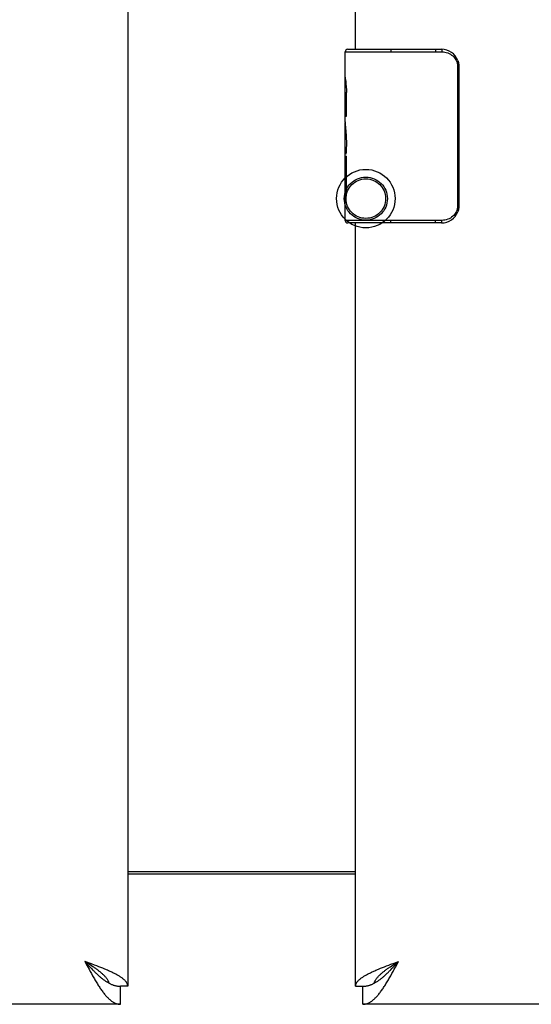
# Model space of a CAD drawing. Header units: inches. Extents: x 0 to 267, y 0 to 173.
# Tile 14 of 104: x 81 to 84, y 50 to 56. Entities that reach past the tile are written whole.
import ezdxf

# ---------------------------------------------------------------- set-up
doc = ezdxf.new("R2010")
doc.units = ezdxf.units.IN
doc.header["$LTSCALE"] = 14.696721
doc.header["$MEASUREMENT"] = 0
doc.linetypes.add('HIDDEN', pattern=[0.2, 0.1, -0.1])
doc.layers.get('0').update_dxf_attribs({"linetype": 'CONTINUOUS'})
doc.layers.add('02___PRT_ALL_AXES', color=7, linetype='CONTINUOUS')
doc.layers.add('DEFAULT_2', color=8, linetype='HIDDEN')

msp = doc.modelspace()

# ---------------------------------------------------------------- linework, layer by layer
at = {"color": 3, "linetype": 'Continuous'}
for p, q in [((81.5289, 120.5565), (81.5289, 50.2645)), ((82.8414, 55.6605), (82.8414, 74.8271)), ((82.8414, 50.2645), (82.8414, 54.6605)), ((81.5289, 50.9255), (82.8414, 50.9255)), ((81.3198, 50.3932), (81.2824, 50.407)), ((81.2824, 50.407), (81.2961, 50.3812)), ((81.2961, 50.3812), (81.3063, 50.362)), ((81.3063, 50.362), (81.3131, 50.3494)), ((81.3382, 50.3863), (81.3198, 50.3932)), ((81.3503, 50.3817), (81.3382, 50.3863)), ((81.3622, 50.3771), (81.3503, 50.3817)), ((81.3739, 50.3725), (81.3622, 50.3771)), ((81.3854, 50.3679), (81.3739, 50.3725)), ((82.9738, 50.3633), (82.985, 50.3679)), ((82.985, 50.3679), (82.9965, 50.3725)), ((82.9965, 50.3725), (83.0082, 50.3771)), ((83.0082, 50.3771), (83.0201, 50.3817)), ((83.0201, 50.3817), (83.0322, 50.3863)), ((83.0322, 50.3863), (83.0445, 50.3909)), ((83.0445, 50.3909), (83.063, 50.3978)), ((83.0573, 50.3494), (83.0641, 50.362)), ((83.063, 50.3978), (83.0879, 50.407)), ((83.0641, 50.362), (83.0709, 50.3748)), ((83.0709, 50.3748), (83.0879, 50.407)), ((81.3131, 50.3494), (81.3199, 50.337)), ((81.3199, 50.337), (81.3267, 50.3247)), ((83.0504, 50.337), (83.0573, 50.3494)), ((81.4869, 50.1605), (47.0084, 50.1605)), ((117.3619, 50.1605), (82.8834, 50.1605))]:
    msp.add_line(p, q, dxfattribs=at)
at = {"color": 7, "linetype": 'Continuous'}
for p, q in [((82.7814, 55.6455), (83.3387, 55.6455)), ((82.7814, 55.4998), (82.7814, 55.6455)), ((82.7964, 55.6605), (83.3364, 55.6605)), ((83.0444, 55.6605), (83.0444, 55.6455)), ((83.3008, 55.6605), (83.3008, 55.6455)), ((83.4363, 55.5605), (83.4291, 55.5605)), ((83.4291, 55.5605), (83.4291, 54.7605)), ((83.4363, 55.5605), (83.4363, 54.7605)), ((82.7814, 55.242), (82.7814, 55.2756)), ((82.7814, 55.045), (82.7814, 55.0764)), ((82.7814, 54.6755), (82.7814, 54.8147)), ((83.4363, 54.7605), (83.4291, 54.7605)), ((83.3387, 54.6755), (82.7814, 54.6755)), ((83.0444, 54.6605), (83.0444, 54.6755)), ((83.3008, 54.6605), (83.3008, 54.6755)), ((83.3364, 54.6605), (82.7964, 54.6605)), ((82.8414, 50.9105), (81.5289, 50.9105)), ((81.3039, 50.3933), (81.2824, 50.407)), ((81.2824, 50.407), (81.2961, 50.3921)), ((81.2961, 50.3921), (81.3063, 50.381)), ((81.3123, 50.3878), (81.3039, 50.3933)), ((81.3063, 50.381), (81.3131, 50.3737)), ((81.3207, 50.3823), (81.3123, 50.3878)), ((81.3131, 50.3737), (81.3199, 50.3665)), ((81.3199, 50.3665), (81.3267, 50.3594)), ((83.0415, 50.3768), (83.0497, 50.3823)), ((83.0497, 50.3823), (83.058, 50.3878)), ((83.0504, 50.3665), (83.0573, 50.3737)), ((83.0573, 50.3737), (83.0641, 50.381)), ((83.058, 50.3878), (83.0665, 50.3933)), ((83.0641, 50.381), (83.0709, 50.3884)), ((83.0665, 50.3933), (83.0793, 50.4015)), ((83.0709, 50.3884), (83.0879, 50.407)), ((83.0793, 50.4015), (83.0879, 50.407)), ((81.5289, 50.2645), (81.4869, 50.2645)), ((81.4869, 50.1605), (81.4869, 50.2645)), ((82.8414, 50.2645), (82.8834, 50.2645)), ((82.8834, 50.1605), (82.8834, 50.2645))]:
    msp.add_line(p, q, dxfattribs=at)
for points in [[(83.3364, 55.6605), (83.3368, 55.6603), (83.3371, 55.6597), (83.3375, 55.6588), (83.3378, 55.6576), (83.338, 55.6561), (83.3383, 55.6543), (83.3385, 55.6523), (83.3386, 55.6501), (83.3387, 55.6478), (83.3387, 55.6455)], [(83.3387, 55.6455), (83.3471, 55.6451), (83.3555, 55.644), (83.3638, 55.6421), (83.3719, 55.6395), (83.3798, 55.6362), (83.3874, 55.6321), (83.3945, 55.6273), (83.401, 55.6221), (83.4066, 55.6167), (83.4114, 55.6111), (83.4154, 55.6055), (83.4188, 55.5999), (83.4216, 55.5945), (83.4239, 55.5891), (83.4256, 55.5839), (83.427, 55.5788), (83.428, 55.574), (83.4286, 55.5693), (83.429, 55.5648), (83.4291, 55.5605)], [(83.4297, 55.5966), (83.4317, 55.591), (83.4333, 55.5851), (83.4346, 55.5791), (83.4356, 55.573), (83.4362, 55.5668), (83.4363, 55.5605)], [(83.4291, 54.7605), (83.429, 54.7561), (83.4286, 54.7516), (83.428, 54.7469), (83.427, 54.7421), (83.4256, 54.737), (83.4239, 54.7318), (83.4216, 54.7265), (83.4188, 54.721), (83.4154, 54.7154), (83.4114, 54.7098), (83.4066, 54.7043), (83.401, 54.6989), (83.3945, 54.6936), (83.3874, 54.6888), (83.3798, 54.6848), (83.3719, 54.6814), (83.3638, 54.6788), (83.3555, 54.6769), (83.3471, 54.6758), (83.3387, 54.6755)], [(83.4363, 54.7605), (83.4362, 54.7542), (83.4356, 54.7479), (83.4346, 54.7418), (83.4333, 54.7358), (83.4317, 54.73), (83.4297, 54.7243)], [(83.3364, 54.6605), (83.3368, 54.6606), (83.3371, 54.6612), (83.3375, 54.6621), (83.3378, 54.6633), (83.338, 54.6649), (83.3383, 54.6666), (83.3385, 54.6687), (83.3386, 54.6708), (83.3387, 54.6731), (83.3387, 54.6755)], [(81.4224, 50.2816), (81.4218, 50.2836), (81.4208, 50.2864), (81.4197, 50.2891), (81.4185, 50.2919), (81.4171, 50.2946), (81.4157, 50.2973), (81.4141, 50.3001), (81.4124, 50.3028), (81.4106, 50.3056), (81.4086, 50.3083), (81.4066, 50.3111), (81.4044, 50.3138), (81.4021, 50.3165), (81.3997, 50.3193), (81.3972, 50.322), (81.3946, 50.3248), (81.3919, 50.3275), (81.3891, 50.3302), (81.3862, 50.333), (81.3832, 50.3357), (81.3801, 50.3385), (81.3769, 50.3412), (81.3737, 50.3439), (81.3703, 50.3467), (81.3669, 50.3494), (81.3634, 50.3522), (81.3598, 50.3549), (81.3562, 50.3576), (81.3524, 50.3604), (81.3487, 50.3631), (81.3448, 50.3659), (81.3409, 50.3686), (81.337, 50.3713), (81.333, 50.3741), (81.3289, 50.3768), (81.3207, 50.3823)], [(81.3267, 50.3594), (81.3301, 50.3559), (81.3336, 50.3524), (81.337, 50.349), (81.3404, 50.3456), (81.3438, 50.3423), (81.3472, 50.339), (81.3506, 50.3357), (81.354, 50.3325), (81.3574, 50.3294), (81.3608, 50.3263), (81.3642, 50.3232), (81.3676, 50.3202), (81.3711, 50.3173), (81.3745, 50.3144), (81.3779, 50.3116), (81.3813, 50.3089), (81.3847, 50.3062), (81.3881, 50.3036), (81.3915, 50.3011), (81.3949, 50.2986), (81.3983, 50.2962), (81.4017, 50.2939), (81.4051, 50.2917), (81.4085, 50.2895), (81.412, 50.2875), (81.4154, 50.2855), (81.4188, 50.2836), (81.4222, 50.2817)], [(82.9448, 50.28), (82.9482, 50.2817), (82.9516, 50.2836), (82.955, 50.2855), (82.9584, 50.2875), (82.9618, 50.2895), (82.9652, 50.2917), (82.9686, 50.2939), (82.9721, 50.2962), (82.9755, 50.2986), (82.9789, 50.3011), (82.9823, 50.3036), (82.9857, 50.3062), (82.9891, 50.3089), (82.9925, 50.3116), (82.9959, 50.3144), (82.9993, 50.3173), (83.0027, 50.3202), (83.0061, 50.3232), (83.0095, 50.3263), (83.013, 50.3294), (83.0164, 50.3325), (83.0198, 50.3357), (83.0232, 50.339), (83.0266, 50.3423), (83.03, 50.3456), (83.0334, 50.349), (83.0368, 50.3524), (83.0402, 50.3559), (83.0436, 50.3594), (83.0504, 50.3665)], [(82.948, 50.2816), (82.9486, 50.2836), (82.9496, 50.2864), (82.9507, 50.2891), (82.9519, 50.2919), (82.9532, 50.2946), (82.9547, 50.2973), (82.9563, 50.3001), (82.958, 50.3028), (82.9598, 50.3056), (82.9618, 50.3083), (82.9638, 50.3111), (82.966, 50.3138), (82.9683, 50.3165), (82.9707, 50.3193), (82.9732, 50.322), (82.9758, 50.3248), (82.9785, 50.3275), (82.9813, 50.3302), (82.9842, 50.333), (82.9872, 50.3357), (82.9903, 50.3385), (82.9934, 50.3412), (82.9967, 50.3439), (83.0001, 50.3467), (83.0035, 50.3494), (83.007, 50.3522), (83.0106, 50.3549), (83.0142, 50.3576), (83.0179, 50.3604), (83.0217, 50.3631), (83.0256, 50.3659), (83.0295, 50.3686), (83.0334, 50.3713), (83.0374, 50.3741), (83.0415, 50.3768)], [(81.4222, 50.2817), (81.4256, 50.28), (81.429, 50.2783), (81.4324, 50.2768), (81.4358, 50.2753), (81.4392, 50.2739), (81.4426, 50.2726), (81.446, 50.2714), (81.4494, 50.2703), (81.4529, 50.2693), (81.4563, 50.2684), (81.4597, 50.2676), (81.4631, 50.2669), (81.4665, 50.2662), (81.4699, 50.2657), (81.4733, 50.2652), (81.4767, 50.2649), (81.4801, 50.2647), (81.4835, 50.2645), (81.4869, 50.2645)], [(82.8834, 50.2645), (82.8868, 50.2645), (82.8903, 50.2647), (82.8937, 50.2649), (82.8971, 50.2652), (82.9005, 50.2657), (82.9039, 50.2662), (82.9073, 50.2669), (82.9107, 50.2676), (82.9141, 50.2684), (82.9175, 50.2693), (82.9209, 50.2703), (82.9243, 50.2714), (82.9277, 50.2726), (82.9311, 50.2739), (82.9346, 50.2753), (82.938, 50.2768), (82.9414, 50.2783), (82.9448, 50.28)]]:
    msp.add_lwpolyline(points, dxfattribs=at)
at = {"color": 3, "linetype": 'Continuous'}
for points in [[(81.4283, 50.3495), (81.4233, 50.3518), (81.4181, 50.3541), (81.4128, 50.3564), (81.4075, 50.3587), (81.4021, 50.361), (81.3966, 50.3633), (81.3854, 50.3679)], [(82.942, 50.3495), (82.9471, 50.3518), (82.9523, 50.3541), (82.9575, 50.3564), (82.9629, 50.3587), (82.9683, 50.361), (82.9738, 50.3633)], [(81.3267, 50.3247), (81.3301, 50.3186), (81.3336, 50.3126), (81.337, 50.3067), (81.3404, 50.3009), (81.3438, 50.2951), (81.3472, 50.2894), (81.3506, 50.2837), (81.354, 50.2782), (81.3574, 50.2727), (81.3608, 50.2674)], [(81.5289, 50.2645), (81.5289, 50.2668), (81.5286, 50.2691), (81.5282, 50.2714), (81.5277, 50.2737), (81.527, 50.276), (81.5261, 50.2783), (81.5251, 50.2806), (81.5239, 50.2829), (81.5226, 50.2852), (81.5211, 50.2874), (81.5194, 50.2897), (81.5176, 50.292), (81.5157, 50.2943), (81.5136, 50.2966), (81.5114, 50.2989), (81.509, 50.3012), (81.5064, 50.3035), (81.5037, 50.3058), (81.5009, 50.3081), (81.498, 50.3104), (81.4949, 50.3127), (81.4916, 50.315), (81.4883, 50.3173), (81.4848, 50.3196), (81.4811, 50.3219), (81.4774, 50.3242), (81.4735, 50.3265), (81.4695, 50.3288), (81.4653, 50.3311), (81.4611, 50.3334), (81.4567, 50.3357), (81.4523, 50.338), (81.4477, 50.3403), (81.443, 50.3426), (81.4382, 50.3449), (81.4333, 50.3472), (81.4283, 50.3495)], [(82.8414, 50.2645), (82.8415, 50.2668), (82.8418, 50.2691), (82.8422, 50.2714), (82.8427, 50.2737), (82.8434, 50.276), (82.8443, 50.2783), (82.8453, 50.2806), (82.8465, 50.2829), (82.8478, 50.2852), (82.8493, 50.2874), (82.8509, 50.2897), (82.8527, 50.292), (82.8547, 50.2943), (82.8568, 50.2966), (82.859, 50.2989), (82.8614, 50.3012), (82.864, 50.3035), (82.8666, 50.3058), (82.8695, 50.3081), (82.8724, 50.3104), (82.8755, 50.3127), (82.8787, 50.315), (82.8821, 50.3173), (82.8856, 50.3196), (82.8893, 50.3219), (82.893, 50.3242), (82.8969, 50.3265), (82.9009, 50.3288), (82.905, 50.3311), (82.9093, 50.3334), (82.9136, 50.3357), (82.9181, 50.338), (82.9227, 50.3403), (82.9274, 50.3426), (82.9322, 50.3449), (82.9371, 50.3472), (82.942, 50.3495)], [(83.0061, 50.2621), (83.0095, 50.2673), (83.013, 50.2727), (83.0164, 50.2782), (83.0198, 50.2837), (83.0232, 50.2893), (83.0266, 50.2951), (83.03, 50.3008), (83.0334, 50.3067), (83.0368, 50.3126), (83.0402, 50.3186), (83.0436, 50.3247), (83.0504, 50.337)], [(81.3608, 50.2674), (81.3642, 50.2621), (81.3676, 50.2569), (81.3711, 50.2518), (81.3745, 50.2469), (81.3779, 50.242), (81.3813, 50.2373), (81.3847, 50.2327), (81.3881, 50.2282), (81.3915, 50.2238), (81.3949, 50.2195), (81.3983, 50.2154), (81.4017, 50.2114), (81.4051, 50.2075), (81.4085, 50.2038), (81.412, 50.2002), (81.4154, 50.1968), (81.4188, 50.1935), (81.4222, 50.1903), (81.4256, 50.1873), (81.429, 50.1845), (81.4324, 50.1818), (81.4358, 50.1792), (81.4392, 50.1768), (81.4426, 50.1746), (81.446, 50.1725), (81.4494, 50.1706), (81.4529, 50.1689), (81.4563, 50.1673), (81.4597, 50.1659), (81.4631, 50.1646), (81.4665, 50.1635), (81.4699, 50.1626), (81.4733, 50.1618), (81.4767, 50.1612), (81.4801, 50.1608), (81.4835, 50.1605), (81.4869, 50.1605)], [(82.8834, 50.1605), (82.8868, 50.1605), (82.8903, 50.1608), (82.8937, 50.1612), (82.8971, 50.1618), (82.9005, 50.1626), (82.9039, 50.1635), (82.9073, 50.1646), (82.9107, 50.1659), (82.9141, 50.1673), (82.9175, 50.1689), (82.9209, 50.1706), (82.9243, 50.1725), (82.9277, 50.1746), (82.9311, 50.1768), (82.9346, 50.1792), (82.938, 50.1818), (82.9414, 50.1845), (82.9448, 50.1873), (82.9482, 50.1903), (82.9516, 50.1935), (82.955, 50.1968), (82.9584, 50.2002), (82.9618, 50.2038), (82.9652, 50.2075), (82.9686, 50.2114), (82.9721, 50.2154), (82.9755, 50.2195), (82.9789, 50.2238), (82.9823, 50.2282), (82.9857, 50.2327), (82.9891, 50.2373), (82.9925, 50.242), (82.9959, 50.2469), (82.9993, 50.2518), (83.0027, 50.2569), (83.0061, 50.2621)]]:
    msp.add_lwpolyline(points, dxfattribs=at)
at = {"color": 7, "linetype": 'Continuous'}
for centre, radius, start, end in [((82.7964, 55.6455), 0.015, 90, 180), ((83.3364, 55.5605), 0.1, 21.1999, 90), ((83.3364, 54.7605), 0.1, 270, 338.7946), ((82.7964, 54.6755), 0.015, 180, 270)]:
    msp.add_arc(centre, radius, start, end, dxfattribs=at)
at = {"layer": '02___PRT_ALL_AXES', "color": 7, "linetype": 'Continuous'}
for p, q in [((82.7814, 55.4998), (82.7814, 55.6455)), ((82.7814, 55.242), (82.7814, 55.499)), ((82.7871, 55.4434), (82.7814, 55.4434)), ((82.7814, 55.412), (82.7884, 55.412)), ((82.7884, 55.2756), (82.7884, 55.412)), ((82.7814, 55.2756), (82.7884, 55.2756)), ((82.7814, 54.6755), (82.7814, 55.2393)), ((82.783, 55.2128), (82.7814, 55.2128)), ((82.7814, 55.081), (82.7874, 55.081)), ((82.7814, 55.045), (82.7884, 55.045)), ((82.7884, 54.8147), (82.7884, 55.045)), ((82.7814, 54.9822), (82.7884, 54.9822)), ((82.7814, 54.8147), (82.7884, 54.8147))]:
    msp.add_line(p, q, dxfattribs=at)
for points in [[(82.7814, 55.4998), (82.7816, 55.496), (82.782, 55.4914), (82.7825, 55.486), (82.7842, 55.4728)], [(82.7842, 55.4728), (82.7851, 55.4652), (82.7859, 55.4571), (82.7868, 55.4486)], [(82.7868, 55.4486), (82.7874, 55.4397), (82.788, 55.4306), (82.7883, 55.4213), (82.7884, 55.412)], [(82.7814, 55.242), (82.7816, 55.2339), (82.7821, 55.2248), (82.7828, 55.2148)], [(82.7828, 55.2148), (82.7837, 55.204), (82.7847, 55.1928), (82.7857, 55.1811), (82.7866, 55.169), (82.7873, 55.1567), (82.7879, 55.1441), (82.7883, 55.1313), (82.7884, 55.1185), (82.7883, 55.1056), (82.7879, 55.0929), (82.7873, 55.0803), (82.7866, 55.068), (82.7857, 55.056)]]:
    msp.add_lwpolyline(points, dxfattribs=at)
msp.add_ellipse((83.0444, 55.0764), major_axis=(0.263, 0), ratio=0.432808, start_param=3.141593, end_param=3.321581, dxfattribs=at)
at = {"layer": 'DEFAULT_2', "color": 8, "linetype": 'HIDDEN'}
for radius in [0.1685, 0.124, 0.114]:
    msp.add_circle((82.9004, 54.8005), radius, dxfattribs=at)

doc.saveas('drawing.dxf')
